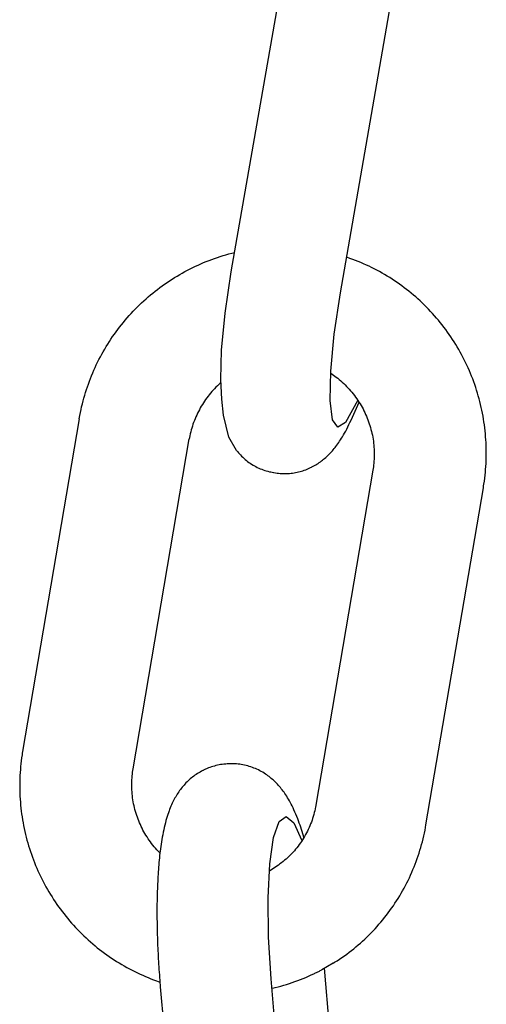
# Model space of a CAD drawing. Extents: x 990 to 4202, y -422 to 622.
# Tile 145 of 200: x 1595.432 to 1595.923, y -96.31 to -95.274. Entities that reach past the tile are written whole.
import ezdxf

# ---------------------------------------------------------------- set-up
doc = ezdxf.new("R2010")
doc.units = 0
doc.header["$MEASUREMENT"] = 0
doc.layers.add('SPILL-BUCKET', color=1, linetype='CONTINUOUS')

msp = doc.modelspace()

# ---------------------------------------------------------------- linework, layer by layer
at = {"layer": 'SPILL-BUCKET', "color": 1, "linetype": 'Continuous'}
for p, q in [((1595.6546, -95.53908), (1595.71576, -95.187)), ((1595.76946, -95.56119), (1595.83062, -95.20911)), ((1595.63709, -95.52495), (1595.64003, -95.52393)), ((1595.64003, -95.52393), (1595.64299, -95.52296)), ((1595.64299, -95.52296), (1595.64597, -95.52202)), ((1595.64597, -95.52202), (1595.64896, -95.52113)), ((1595.64896, -95.52113), (1595.65196, -95.52028)), ((1595.65196, -95.52028), (1595.65815, -95.51865)), ((1595.77941, -95.52497), (1595.77596, -95.52379)), ((1595.61128, -95.53599), (1595.61407, -95.5346)), ((1595.61407, -95.5346), (1595.61689, -95.53325)), ((1595.61689, -95.53325), (1595.61972, -95.53194)), ((1595.61972, -95.53194), (1595.62258, -95.53067)), ((1595.62258, -95.53067), (1595.62545, -95.52945)), ((1595.62545, -95.52945), (1595.62833, -95.52826)), ((1595.62833, -95.52826), (1595.63123, -95.52711)), ((1595.63123, -95.52711), (1595.63415, -95.52601)), ((1595.63415, -95.52601), (1595.63709, -95.52495)), ((1595.78231, -95.52603), (1595.77941, -95.52497)), ((1595.78521, -95.52713), (1595.78231, -95.52603)), ((1595.78808, -95.52828), (1595.78521, -95.52713)), ((1595.79094, -95.52946), (1595.78808, -95.52828)), ((1595.79378, -95.53069), (1595.79094, -95.52946)), ((1595.79661, -95.53196), (1595.79378, -95.53069)), ((1595.79941, -95.53328), (1595.79661, -95.53196)), ((1595.8022, -95.53462), (1595.79941, -95.53328)), ((1595.80497, -95.53602), (1595.8022, -95.53462)), ((1595.59494, -95.54517), (1595.59761, -95.54355)), ((1595.59761, -95.54355), (1595.6003, -95.54196)), ((1595.6003, -95.54196), (1595.60301, -95.54041)), ((1595.60301, -95.54041), (1595.60575, -95.5389)), ((1595.60575, -95.5389), (1595.6085, -95.53743)), ((1595.6085, -95.53743), (1595.61128, -95.53599)), ((1595.64805, -95.58275), (1595.6546, -95.53908)), ((1595.80772, -95.53745), (1595.80497, -95.53602)), ((1595.81044, -95.53893), (1595.80772, -95.53745)), ((1595.81315, -95.54044), (1595.81044, -95.53893)), ((1595.81584, -95.54199), (1595.81315, -95.54044)), ((1595.8185, -95.54358), (1595.81584, -95.54199)), ((1595.82114, -95.54521), (1595.8185, -95.54358)), ((1595.57944, -95.55572), (1595.58196, -95.55387)), ((1595.58196, -95.55387), (1595.58451, -95.55206)), ((1595.58451, -95.55206), (1595.58708, -95.55028)), ((1595.58708, -95.55028), (1595.58967, -95.54854)), ((1595.58967, -95.54854), (1595.5923, -95.54684)), ((1595.5923, -95.54684), (1595.59494, -95.54517)), ((1595.82376, -95.54688), (1595.82114, -95.54521)), ((1595.82635, -95.54859), (1595.82376, -95.54688)), ((1595.82892, -95.55033), (1595.82635, -95.54859)), ((1595.83146, -95.55211), (1595.82892, -95.55033)), ((1595.83398, -95.55393), (1595.83146, -95.55211)), ((1595.83647, -95.55579), (1595.83398, -95.55393)), ((1595.5649, -95.56756), (1595.56725, -95.5655)), ((1595.56725, -95.5655), (1595.56963, -95.56348)), ((1595.56963, -95.56348), (1595.57204, -95.56149)), ((1595.57204, -95.56149), (1595.57448, -95.55953)), ((1595.57448, -95.55953), (1595.57695, -95.55761)), ((1595.57695, -95.55761), (1595.57944, -95.55572)), ((1595.7629, -95.60485), (1595.76946, -95.56119)), ((1595.83894, -95.55768), (1595.83647, -95.55579)), ((1595.84138, -95.5596), (1595.83894, -95.55768)), ((1595.84379, -95.56157), (1595.84138, -95.5596)), ((1595.84617, -95.56356), (1595.84379, -95.56157)), ((1595.84853, -95.5656), (1595.84617, -95.56356)), ((1595.85085, -95.56766), (1595.84853, -95.5656)), ((1595.55359, -95.57836), (1595.55579, -95.57613)), ((1595.55579, -95.57613), (1595.55802, -95.57394)), ((1595.55802, -95.57394), (1595.56028, -95.57179)), ((1595.56028, -95.57179), (1595.56257, -95.56966)), ((1595.56257, -95.56966), (1595.5649, -95.56756)), ((1595.85315, -95.56976), (1595.85085, -95.56766)), ((1595.85541, -95.5719), (1595.85315, -95.56976)), ((1595.85765, -95.57406), (1595.85541, -95.5719)), ((1595.85985, -95.57626), (1595.85765, -95.57406)), ((1595.54511, -95.58755), (1595.54718, -95.58521)), ((1595.54718, -95.58521), (1595.54928, -95.58289)), ((1595.54928, -95.58289), (1595.55142, -95.58061)), ((1595.55142, -95.58061), (1595.55359, -95.57836)), ((1595.6443, -95.62162), (1595.64805, -95.58275)), ((1595.86202, -95.57849), (1595.85985, -95.57626)), ((1595.86417, -95.58075), (1595.86202, -95.57849)), ((1595.86627, -95.58305), (1595.86417, -95.58075)), ((1595.86835, -95.58537), (1595.86627, -95.58305)), ((1595.87039, -95.58773), (1595.86835, -95.58537)), ((1595.53718, -95.59722), (1595.53911, -95.59476)), ((1595.53911, -95.59476), (1595.54108, -95.59233)), ((1595.54108, -95.59233), (1595.54308, -95.58993)), ((1595.54308, -95.58993), (1595.54511, -95.58755)), ((1595.8724, -95.59011), (1595.87039, -95.58773)), ((1595.87437, -95.59252), (1595.8724, -95.59011)), ((1595.87632, -95.59496), (1595.87437, -95.59252)), ((1595.87822, -95.59743), (1595.87632, -95.59496)), ((1595.52981, -95.60731), (1595.5316, -95.60475)), ((1595.5316, -95.60475), (1595.53342, -95.60221)), ((1595.53342, -95.60221), (1595.53528, -95.5997)), ((1595.53528, -95.5997), (1595.53718, -95.59722)), ((1595.75915, -95.64373), (1595.7629, -95.60485)), ((1595.88009, -95.59993), (1595.87822, -95.59743)), ((1595.88192, -95.60245), (1595.88009, -95.59993)), ((1595.88372, -95.605), (1595.88192, -95.60245)), ((1595.88548, -95.60757), (1595.88372, -95.605)), ((1595.52303, -95.61781), (1595.52467, -95.61515)), ((1595.52467, -95.61515), (1595.52634, -95.61251)), ((1595.52634, -95.61251), (1595.52806, -95.6099)), ((1595.52806, -95.6099), (1595.52981, -95.60731)), ((1595.88721, -95.61017), (1595.88548, -95.60757)), ((1595.8889, -95.6128), (1595.88721, -95.61017)), ((1595.89055, -95.61545), (1595.8889, -95.6128)), ((1595.89216, -95.61813), (1595.89055, -95.61545)), ((1595.51687, -95.62868), (1595.51835, -95.62593)), ((1595.51835, -95.62593), (1595.51987, -95.6232)), ((1595.51987, -95.6232), (1595.52143, -95.6205)), ((1595.52143, -95.6205), (1595.52303, -95.61781)), ((1595.64366, -95.65245), (1595.6443, -95.62162)), ((1595.89373, -95.62082), (1595.89216, -95.61813)), ((1595.89527, -95.62354), (1595.89373, -95.62082)), ((1595.89676, -95.62628), (1595.89527, -95.62354)), ((1595.89822, -95.62905), (1595.89676, -95.62628)), ((1595.51134, -95.63987), (1595.51266, -95.63704)), ((1595.51266, -95.63704), (1595.51402, -95.63423)), ((1595.51402, -95.63423), (1595.51542, -95.63145)), ((1595.51542, -95.63145), (1595.51687, -95.62868)), ((1595.89964, -95.63183), (1595.89822, -95.62905)), ((1595.90101, -95.63463), (1595.89964, -95.63183)), ((1595.90235, -95.63746), (1595.90101, -95.63463)), ((1595.90365, -95.6403), (1595.90235, -95.63746)), ((1595.50646, -95.65136), (1595.50762, -95.64846)), ((1595.50762, -95.64846), (1595.50882, -95.64558)), ((1595.50882, -95.64558), (1595.51006, -95.64272)), ((1595.51006, -95.64272), (1595.51134, -95.63987)), ((1595.75852, -95.67456), (1595.75915, -95.64373)), ((1595.75912, -95.6456), (1595.76483, -95.64989)), ((1595.90491, -95.64316), (1595.90365, -95.6403)), ((1595.90612, -95.64604), (1595.90491, -95.64316)), ((1595.9073, -95.64894), (1595.90612, -95.64604)), ((1595.50324, -95.66014), (1595.50427, -95.6572)), ((1595.50427, -95.6572), (1595.50535, -95.65427)), ((1595.50535, -95.65427), (1595.50646, -95.65136)), ((1595.64149, -95.65763), (1595.63996, -95.65908)), ((1595.64304, -95.65622), (1595.64149, -95.65763)), ((1595.64381, -95.65555), (1595.64304, -95.65622)), ((1595.64463, -95.67305), (1595.64366, -95.65245)), ((1595.76483, -95.64989), (1595.76648, -95.65118)), ((1595.76648, -95.65118), (1595.76811, -95.65251)), ((1595.76811, -95.65251), (1595.76971, -95.65387)), ((1595.76971, -95.65387), (1595.77128, -95.65526)), ((1595.77128, -95.65526), (1595.77282, -95.65669)), ((1595.77282, -95.65669), (1595.77434, -95.65815)), ((1595.77434, -95.65815), (1595.77582, -95.65964)), ((1595.90843, -95.65185), (1595.9073, -95.64894)), ((1595.90952, -95.65478), (1595.90843, -95.65185)), ((1595.91057, -95.65773), (1595.90952, -95.65478)), ((1595.91158, -95.66069), (1595.91057, -95.65773)), ((1595.49955, -95.67204), (1595.50041, -95.66905)), ((1595.50041, -95.66905), (1595.50131, -95.66606)), ((1595.50131, -95.66606), (1595.50225, -95.66309)), ((1595.50225, -95.66309), (1595.50324, -95.66014)), ((1595.63144, -95.66842), (1595.63014, -95.67008)), ((1595.63278, -95.66679), (1595.63144, -95.66842)), ((1595.63415, -95.66519), (1595.63278, -95.66679)), ((1595.63556, -95.66362), (1595.63415, -95.66519)), ((1595.63699, -95.66208), (1595.63556, -95.66362)), ((1595.63846, -95.66057), (1595.63699, -95.66208)), ((1595.63996, -95.65908), (1595.63846, -95.66057)), ((1595.77582, -95.65964), (1595.77727, -95.66117)), ((1595.77727, -95.66117), (1595.77869, -95.66272)), ((1595.77869, -95.66272), (1595.78008, -95.6643)), ((1595.78008, -95.6643), (1595.78144, -95.66591)), ((1595.78144, -95.66591), (1595.78276, -95.66755)), ((1595.78276, -95.66755), (1595.78405, -95.66921)), ((1595.78405, -95.66921), (1595.7853, -95.6709)), ((1595.91254, -95.66366), (1595.91158, -95.66069)), ((1595.91346, -95.66665), (1595.91254, -95.66366)), ((1595.91434, -95.66965), (1595.91346, -95.66665)), ((1595.49723, -95.68109), (1595.49796, -95.67806)), ((1595.49796, -95.67806), (1595.49873, -95.67505)), ((1595.49873, -95.67505), (1595.49955, -95.67204)), ((1595.62415, -95.67872), (1595.62306, -95.68052)), ((1595.62527, -95.67694), (1595.62415, -95.67872)), ((1595.62644, -95.67519), (1595.62527, -95.67694)), ((1595.62763, -95.67346), (1595.62644, -95.67519)), ((1595.62887, -95.67175), (1595.62763, -95.67346)), ((1595.63014, -95.67008), (1595.62887, -95.67175)), ((1595.64643, -95.68993), (1595.64463, -95.67305)), ((1595.76106, -95.69476), (1595.75852, -95.67456)), ((1595.78757, -95.67416), (1595.77455, -95.69755)), ((1595.78048, -95.69526), (1595.7889, -95.67619)), ((1595.7853, -95.6709), (1595.78652, -95.67262)), ((1595.78652, -95.67262), (1595.78771, -95.67436)), ((1595.78771, -95.67436), (1595.78886, -95.67613)), ((1595.78886, -95.67613), (1595.78997, -95.67792)), ((1595.78997, -95.67792), (1595.79105, -95.67973)), ((1595.79105, -95.67973), (1595.79208, -95.68157)), ((1595.91518, -95.67266), (1595.91434, -95.66965)), ((1595.91597, -95.67569), (1595.91518, -95.67266)), ((1595.91672, -95.67872), (1595.91597, -95.67569)), ((1595.91743, -95.68177), (1595.91672, -95.67872)), ((1595.4953, -95.69022), (1595.4959, -95.68717)), ((1595.4959, -95.68717), (1595.49654, -95.68413)), ((1595.49654, -95.68413), (1595.49723, -95.68109)), ((1595.61818, -95.68982), (1595.61732, -95.69174)), ((1595.61908, -95.68792), (1595.61818, -95.68982)), ((1595.62001, -95.68604), (1595.61908, -95.68792)), ((1595.62099, -95.68418), (1595.62001, -95.68604)), ((1595.62201, -95.68234), (1595.62099, -95.68418)), ((1595.62306, -95.68052), (1595.62201, -95.68234)), ((1595.65189, -95.71314), (1595.64643, -95.68993)), ((1595.79208, -95.68157), (1595.79309, -95.68342)), ((1595.79309, -95.68342), (1595.79405, -95.68529)), ((1595.79405, -95.68529), (1595.79497, -95.68719)), ((1595.79497, -95.68719), (1595.79586, -95.6891)), ((1595.79586, -95.6891), (1595.7967, -95.69103)), ((1595.91809, -95.68482), (1595.91743, -95.68177)), ((1595.91871, -95.68789), (1595.91809, -95.68482)), ((1595.91929, -95.69096), (1595.91871, -95.68789)), ((1595.49463, -95.69398), (1595.43514, -96.04373)), ((1595.49463, -95.69398), (1595.49496, -95.6921)), ((1595.49496, -95.6921), (1595.4953, -95.69022)), ((1595.6143, -95.69956), (1595.61364, -95.70155)), ((1595.61499, -95.69758), (1595.6143, -95.69956)), ((1595.61573, -95.69562), (1595.61499, -95.69758)), ((1595.61651, -95.69367), (1595.61573, -95.69562)), ((1595.61732, -95.69174), (1595.61651, -95.69367)), ((1595.76655, -95.70265), (1595.76106, -95.69476)), ((1595.77455, -95.69755), (1595.76655, -95.70265)), ((1595.77718, -95.70223), (1595.77833, -95.69988)), ((1595.77833, -95.69988), (1595.77941, -95.69759)), ((1595.77941, -95.69759), (1595.78048, -95.69526)), ((1595.7967, -95.69103), (1595.79751, -95.69298)), ((1595.79751, -95.69298), (1595.79827, -95.69494)), ((1595.79827, -95.69494), (1595.799, -95.69692)), ((1595.799, -95.69692), (1595.79968, -95.69891)), ((1595.79968, -95.69891), (1595.80032, -95.70092)), ((1595.91982, -95.69404), (1595.91929, -95.69096)), ((1595.92031, -95.69713), (1595.91982, -95.69404)), ((1595.92075, -95.70023), (1595.92031, -95.69713)), ((1595.92115, -95.70333), (1595.92075, -95.70023)), ((1595.61145, -95.70962), (1595.611, -95.71167)), ((1595.61193, -95.70759), (1595.61145, -95.70962)), ((1595.61246, -95.70557), (1595.61193, -95.70759)), ((1595.61303, -95.70355), (1595.61246, -95.70557)), ((1595.61364, -95.70155), (1595.61303, -95.70355)), ((1595.77154, -95.71261), (1595.77264, -95.71072)), ((1595.77264, -95.71072), (1595.77371, -95.70883)), ((1595.77371, -95.70883), (1595.77488, -95.7067)), ((1595.77488, -95.7067), (1595.77601, -95.70454)), ((1595.77601, -95.70454), (1595.77718, -95.70223)), ((1595.80032, -95.70092), (1595.80093, -95.70294)), ((1595.80093, -95.70294), (1595.80149, -95.70497)), ((1595.80149, -95.70497), (1595.802, -95.707)), ((1595.802, -95.707), (1595.80248, -95.70905)), ((1595.80248, -95.70905), (1595.80291, -95.71111)), ((1595.9215, -95.70643), (1595.92115, -95.70333)), ((1595.92181, -95.70955), (1595.9215, -95.70643)), ((1595.92208, -95.71266), (1595.92181, -95.70955)), ((1595.55134, -96.06209), (1595.61038, -95.715)), ((1595.61067, -95.71336), (1595.61036, -95.71507)), ((1595.611, -95.71167), (1595.61067, -95.71336)), ((1595.66013, -95.72718), (1595.65189, -95.71314)), ((1595.76562, -95.72156), (1595.76659, -95.72022)), ((1595.76659, -95.72022), (1595.76753, -95.71888)), ((1595.76753, -95.71888), (1595.76852, -95.7174)), ((1595.76852, -95.7174), (1595.76949, -95.71592)), ((1595.76949, -95.71592), (1595.77053, -95.71427)), ((1595.77053, -95.71427), (1595.77154, -95.71261)), ((1595.80291, -95.71111), (1595.8033, -95.71318)), ((1595.8033, -95.71318), (1595.80365, -95.71525)), ((1595.80365, -95.71525), (1595.80396, -95.71733)), ((1595.80396, -95.71733), (1595.80422, -95.71942)), ((1595.80422, -95.71942), (1595.80444, -95.7215)), ((1595.9223, -95.71578), (1595.92208, -95.71266)), ((1595.92248, -95.7189), (1595.9223, -95.71578)), ((1595.92261, -95.72202), (1595.92248, -95.7189)), ((1595.66013, -95.72718), (1595.66108, -95.72835)), ((1595.66108, -95.72835), (1595.66205, -95.72949)), ((1595.66205, -95.72949), (1595.66304, -95.73061)), ((1595.66304, -95.73061), (1595.66419, -95.73183)), ((1595.75696, -95.73165), (1595.75795, -95.73065)), ((1595.75795, -95.73065), (1595.75895, -95.7296)), ((1595.75895, -95.7296), (1595.75992, -95.72856)), ((1595.75992, -95.72856), (1595.76089, -95.72746)), ((1595.76089, -95.72746), (1595.76183, -95.72636)), ((1595.76183, -95.72636), (1595.7628, -95.7252)), ((1595.7628, -95.7252), (1595.76373, -95.72404)), ((1595.76373, -95.72404), (1595.76469, -95.7228)), ((1595.76469, -95.7228), (1595.76562, -95.72156)), ((1595.80444, -95.7215), (1595.80461, -95.72359)), ((1595.80461, -95.72359), (1595.80475, -95.72569)), ((1595.80475, -95.72569), (1595.80484, -95.72779)), ((1595.80484, -95.72779), (1595.80488, -95.72988)), ((1595.80488, -95.72988), (1595.80489, -95.73198)), ((1595.9227, -95.72515), (1595.92261, -95.72202)), ((1595.92274, -95.72827), (1595.9227, -95.72515)), ((1595.9227, -95.73452), (1595.92274, -95.7314)), ((1595.92274, -95.7314), (1595.92274, -95.72827)), ((1595.66419, -95.73183), (1595.66537, -95.73304)), ((1595.66537, -95.73304), (1595.66658, -95.73421)), ((1595.66658, -95.73421), (1595.66784, -95.73536)), ((1595.66784, -95.73536), (1595.66912, -95.73647)), ((1595.66912, -95.73647), (1595.67044, -95.73756)), ((1595.67044, -95.73756), (1595.67178, -95.7386)), ((1595.67178, -95.7386), (1595.67316, -95.73962)), ((1595.67316, -95.73962), (1595.67456, -95.74059)), ((1595.67456, -95.74059), (1595.676, -95.74152)), ((1595.676, -95.74152), (1595.67745, -95.74242)), ((1595.74333, -95.74226), (1595.74459, -95.74149)), ((1595.74459, -95.74149), (1595.74583, -95.74069)), ((1595.74583, -95.74069), (1595.74705, -95.73988)), ((1595.74705, -95.73988), (1595.74824, -95.73904)), ((1595.74824, -95.73904), (1595.74941, -95.73819)), ((1595.74941, -95.73819), (1595.75055, -95.73731)), ((1595.75055, -95.73731), (1595.75167, -95.73642)), ((1595.75167, -95.73642), (1595.75277, -95.7355)), ((1595.75277, -95.7355), (1595.75384, -95.73457)), ((1595.75384, -95.73457), (1595.7549, -95.73361)), ((1595.7549, -95.73361), (1595.75593, -95.73265)), ((1595.75593, -95.73265), (1595.75696, -95.73165)), ((1595.80446, -95.74034), (1595.80425, -95.74242)), ((1595.80463, -95.73825), (1595.80446, -95.74034)), ((1595.80476, -95.73616), (1595.80463, -95.73825)), ((1595.80484, -95.73407), (1595.80476, -95.73616)), ((1595.80489, -95.73198), (1595.80484, -95.73407)), ((1595.92229, -95.74388), (1595.92247, -95.74077)), ((1595.92247, -95.74077), (1595.9226, -95.73765)), ((1595.9226, -95.73765), (1595.9227, -95.73452)), ((1595.67745, -95.74242), (1595.67893, -95.74327)), ((1595.67893, -95.74327), (1595.68043, -95.74409)), ((1595.68043, -95.74409), (1595.68195, -95.74486)), ((1595.68195, -95.74486), (1595.68349, -95.74559)), ((1595.68349, -95.74559), (1595.68505, -95.74627)), ((1595.68505, -95.74627), (1595.68661, -95.74691)), ((1595.68661, -95.74691), (1595.6882, -95.74751)), ((1595.6882, -95.74751), (1595.6898, -95.74806)), ((1595.6898, -95.74806), (1595.69141, -95.74857)), ((1595.69141, -95.74857), (1595.69303, -95.74903)), ((1595.69303, -95.74903), (1595.69466, -95.74945)), ((1595.69466, -95.74945), (1595.69607, -95.74976)), ((1595.69607, -95.74976), (1595.69749, -95.75005)), ((1595.69748, -95.75006), (1595.69894, -95.75034)), ((1595.69894, -95.75033), (1595.69916, -95.75038)), ((1595.69916, -95.75038), (1595.69939, -95.75042)), ((1595.69939, -95.75042), (1595.70103, -95.75071)), ((1595.70103, -95.75071), (1595.70268, -95.75094)), ((1595.70268, -95.75094), (1595.70433, -95.75113)), ((1595.70433, -95.75113), (1595.70598, -95.75128)), ((1595.70598, -95.75128), (1595.70762, -95.75138)), ((1595.70762, -95.75138), (1595.70927, -95.75143)), ((1595.70927, -95.75143), (1595.71091, -95.75145)), ((1595.71091, -95.75145), (1595.71255, -95.75142)), ((1595.71255, -95.75142), (1595.71417, -95.75134)), ((1595.71417, -95.75134), (1595.7158, -95.75123)), ((1595.7158, -95.75123), (1595.71741, -95.75107)), ((1595.71741, -95.75107), (1595.71901, -95.75087)), ((1595.71901, -95.75087), (1595.7206, -95.75063)), ((1595.7206, -95.75063), (1595.72218, -95.75035)), ((1595.72218, -95.75035), (1595.72375, -95.75003)), ((1595.72375, -95.75003), (1595.7253, -95.74968)), ((1595.7253, -95.74968), (1595.72684, -95.74928)), ((1595.72684, -95.74928), (1595.72835, -95.74885)), ((1595.72835, -95.74885), (1595.72985, -95.74839)), ((1595.72985, -95.74839), (1595.73134, -95.74789)), ((1595.73134, -95.74789), (1595.7328, -95.74735)), ((1595.7328, -95.74735), (1595.73424, -95.74678)), ((1595.73424, -95.74678), (1595.73566, -95.74619)), ((1595.73566, -95.74619), (1595.73705, -95.74556)), ((1595.73705, -95.74556), (1595.738, -95.74511)), ((1595.738, -95.74511), (1595.73893, -95.74465)), ((1595.73893, -95.74465), (1595.73936, -95.74443)), ((1595.73936, -95.74443), (1595.74071, -95.74373)), ((1595.74071, -95.74373), (1595.74203, -95.74301)), ((1595.74203, -95.74301), (1595.74333, -95.74226)), ((1595.80347, -95.74791), (1595.74351, -96.1004)), ((1595.80374, -95.74621), (1595.80347, -95.74791)), ((1595.80399, -95.74449), (1595.80374, -95.74621)), ((1595.80425, -95.74242), (1595.80399, -95.74449)), ((1595.92148, -95.75322), (1595.92179, -95.75011)), ((1595.92179, -95.75011), (1595.92206, -95.747)), ((1595.92206, -95.747), (1595.92229, -95.74388)), ((1595.91998, -95.76439), (1595.92027, -95.76251)), ((1595.92027, -95.76251), (1595.92072, -95.75942)), ((1595.92072, -95.75942), (1595.92112, -95.75632)), ((1595.92112, -95.75632), (1595.92148, -95.75322)), ((1595.85929, -96.12121), (1595.91967, -95.76628)), ((1595.91967, -95.76628), (1595.91998, -95.76439)), ((1595.43409, -96.05058), (1595.43369, -96.05366)), ((1595.43453, -96.0475), (1595.43409, -96.05058)), ((1595.43483, -96.04561), (1595.43453, -96.0475)), ((1595.43514, -96.04373), (1595.43483, -96.04561)), ((1595.43275, -96.06296), (1595.43253, -96.06606)), ((1595.43302, -96.05985), (1595.43275, -96.06296)), ((1595.43333, -96.05675), (1595.43302, -96.05985)), ((1595.43369, -96.05366), (1595.43333, -96.05675)), ((1595.55106, -96.0638), (1595.55134, -96.06209)), ((1595.62666, -96.06293), (1595.62612, -96.06319)), ((1595.62909, -96.06185), (1595.62666, -96.06293)), ((1595.6306, -96.06124), (1595.62909, -96.06185)), ((1595.63213, -96.06066), (1595.6306, -96.06124)), ((1595.63369, -96.06012), (1595.63213, -96.06066)), ((1595.63526, -96.05963), (1595.63369, -96.06012)), ((1595.63685, -96.05917), (1595.63526, -96.05963)), ((1595.63845, -96.05875), (1595.63685, -96.05917)), ((1595.64007, -96.05837), (1595.63845, -96.05875)), ((1595.64171, -96.05803), (1595.64007, -96.05837)), ((1595.64335, -96.05774), (1595.64171, -96.05803)), ((1595.64501, -96.05749), (1595.64335, -96.05774)), ((1595.64668, -96.05728), (1595.64501, -96.05749)), ((1595.64835, -96.05712), (1595.64668, -96.05728)), ((1595.64861, -96.05711), (1595.64835, -96.05712)), ((1595.64886, -96.0571), (1595.64861, -96.05711)), ((1595.65033, -96.05698), (1595.64886, -96.05709)), ((1595.65177, -96.05689), (1595.65033, -96.05699)), ((1595.6532, -96.05683), (1595.65177, -96.05689)), ((1595.6549, -96.0568), (1595.6532, -96.05683)), ((1595.6566, -96.05682), (1595.6549, -96.0568)), ((1595.6583, -96.05689), (1595.6566, -96.05682)), ((1595.66, -96.057), (1595.6583, -96.05689)), ((1595.6617, -96.05716), (1595.66, -96.057)), ((1595.6634, -96.05737), (1595.6617, -96.05716)), ((1595.6651, -96.05762), (1595.6634, -96.05737)), ((1595.66679, -96.05792), (1595.6651, -96.05762)), ((1595.66847, -96.05826), (1595.66679, -96.05792)), ((1595.67015, -96.05865), (1595.66847, -96.05826)), ((1595.67182, -96.05908), (1595.67015, -96.05865)), ((1595.67347, -96.05956), (1595.67182, -96.05908)), ((1595.67511, -96.06009), (1595.67347, -96.05956)), ((1595.67673, -96.06066), (1595.67511, -96.06009)), ((1595.67835, -96.06127), (1595.67673, -96.06066)), ((1595.67994, -96.06192), (1595.67835, -96.06127)), ((1595.68152, -96.06262), (1595.67994, -96.06192)), ((1595.68307, -96.06335), (1595.68152, -96.06262)), ((1595.43221, -96.07228), (1595.43212, -96.0754)), ((1595.43235, -96.06917), (1595.43221, -96.07228)), ((1595.43253, -96.06606), (1595.43235, -96.06917)), ((1595.55005, -96.07384), (1595.55017, -96.07175)), ((1595.55017, -96.07175), (1595.55035, -96.06967)), ((1595.55035, -96.06967), (1595.55056, -96.06759)), ((1595.55056, -96.06759), (1595.55082, -96.06551)), ((1595.55082, -96.06551), (1595.55106, -96.0638)), ((1595.61142, -96.07279), (1595.61025, -96.07381)), ((1595.6126, -96.07179), (1595.61142, -96.07279)), ((1595.61382, -96.07081), (1595.6126, -96.07179)), ((1595.61507, -96.06986), (1595.61382, -96.07081)), ((1595.61634, -96.06893), (1595.61507, -96.06986)), ((1595.61764, -96.06803), (1595.61634, -96.06893)), ((1595.61897, -96.06716), (1595.61764, -96.06803)), ((1595.62032, -96.06632), (1595.61897, -96.06716)), ((1595.62171, -96.0655), (1595.62032, -96.06632)), ((1595.62309, -96.06473), (1595.62171, -96.0655)), ((1595.62451, -96.06399), (1595.62309, -96.06473)), ((1595.62493, -96.06378), (1595.62451, -96.06399)), ((1595.62552, -96.06348), (1595.62493, -96.06378)), ((1595.62612, -96.06319), (1595.62552, -96.06348)), ((1595.6846, -96.06413), (1595.68307, -96.06335)), ((1595.6861, -96.06495), (1595.6846, -96.06413)), ((1595.68759, -96.0658), (1595.6861, -96.06495)), ((1595.68905, -96.06668), (1595.68759, -96.0658)), ((1595.69048, -96.06761), (1595.68905, -96.06668)), ((1595.69188, -96.06856), (1595.69048, -96.06761)), ((1595.69312, -96.06944), (1595.69188, -96.06856)), ((1595.69433, -96.07035), (1595.69312, -96.06944)), ((1595.69552, -96.07128), (1595.69433, -96.07035)), ((1595.69668, -96.07223), (1595.69552, -96.07128)), ((1595.69783, -96.07321), (1595.69668, -96.07223)), ((1595.69894, -96.07421), (1595.69783, -96.07321)), ((1595.43212, -96.0754), (1595.43208, -96.07851)), ((1595.43208, -96.07851), (1595.43208, -96.08163)), ((1595.43208, -96.08163), (1595.43213, -96.08475)), ((1595.54992, -96.07803), (1595.54996, -96.07593)), ((1595.54993, -96.08012), (1595.54992, -96.07803)), ((1595.54997, -96.08222), (1595.54993, -96.08012)), ((1595.54996, -96.07593), (1595.55005, -96.07384)), ((1595.55006, -96.08432), (1595.54997, -96.08222)), ((1595.60108, -96.0839), (1595.60019, -96.08511)), ((1595.60199, -96.08271), (1595.60108, -96.0839)), ((1595.60293, -96.08153), (1595.60199, -96.08271)), ((1595.60389, -96.08038), (1595.60293, -96.08153)), ((1595.60488, -96.07923), (1595.60389, -96.08038)), ((1595.6059, -96.07811), (1595.60488, -96.07923)), ((1595.60695, -96.07701), (1595.6059, -96.07811)), ((1595.60802, -96.07592), (1595.60695, -96.07701)), ((1595.60913, -96.07485), (1595.60802, -96.07592)), ((1595.61025, -96.07381), (1595.60913, -96.07485)), ((1595.70005, -96.07524), (1595.69894, -96.07421)), ((1595.70112, -96.07627), (1595.70005, -96.07524)), ((1595.70218, -96.07735), (1595.70112, -96.07627)), ((1595.70321, -96.07843), (1595.70218, -96.07735)), ((1595.70424, -96.07955), (1595.70321, -96.07843)), ((1595.70523, -96.08068), (1595.70424, -96.07955)), ((1595.70623, -96.08186), (1595.70523, -96.08068)), ((1595.70719, -96.08304), (1595.70623, -96.08186)), ((1595.70817, -96.08428), (1595.70719, -96.08304)), ((1595.43213, -96.08475), (1595.43221, -96.08787)), ((1595.43221, -96.08787), (1595.43235, -96.09098)), ((1595.43235, -96.09098), (1595.43253, -96.0941)), ((1595.43253, -96.0941), (1595.43275, -96.09721)), ((1595.55019, -96.08641), (1595.55006, -96.08432)), ((1595.55037, -96.0885), (1595.55019, -96.08641)), ((1595.55059, -96.09059), (1595.55037, -96.0885)), ((1595.55085, -96.09268), (1595.55059, -96.09059)), ((1595.55116, -96.09476), (1595.55085, -96.09268)), ((1595.5946, -96.09414), (1595.59386, -96.09555)), ((1595.59533, -96.09279), (1595.5946, -96.09414)), ((1595.5961, -96.09144), (1595.59533, -96.09279)), ((1595.59687, -96.09014), (1595.5961, -96.09144)), ((1595.59767, -96.08885), (1595.59687, -96.09014)), ((1595.59849, -96.08759), (1595.59767, -96.08885)), ((1595.59933, -96.08634), (1595.59849, -96.08759)), ((1595.60019, -96.08511), (1595.59933, -96.08634)), ((1595.7091, -96.08552), (1595.70817, -96.08428)), ((1595.71006, -96.08684), (1595.7091, -96.08552)), ((1595.71098, -96.08816), (1595.71006, -96.08684)), ((1595.71193, -96.08957), (1595.71098, -96.08816)), ((1595.71284, -96.09097), (1595.71193, -96.08957)), ((1595.71379, -96.0925), (1595.71284, -96.09097)), ((1595.7147, -96.09403), (1595.71379, -96.0925)), ((1595.71566, -96.0957), (1595.7147, -96.09403)), ((1595.43275, -96.09721), (1595.43302, -96.10032)), ((1595.43302, -96.10032), (1595.43333, -96.10342)), ((1595.43333, -96.10342), (1595.43369, -96.10652)), ((1595.5515, -96.09683), (1595.55116, -96.09476)), ((1595.5519, -96.09889), (1595.5515, -96.09683)), ((1595.55233, -96.10095), (1595.5519, -96.09889)), ((1595.5528, -96.103), (1595.55233, -96.10095)), ((1595.55332, -96.10504), (1595.5528, -96.103)), ((1595.59043, -96.10309), (1595.58975, -96.1048)), ((1595.59108, -96.10151), (1595.59043, -96.10309)), ((1595.59177, -96.09993), (1595.59108, -96.10151)), ((1595.59245, -96.09844), (1595.59177, -96.09993)), ((1595.59316, -96.09696), (1595.59245, -96.09844)), ((1595.59386, -96.09555), (1595.59316, -96.09696)), ((1595.71659, -96.09738), (1595.71566, -96.0957)), ((1595.71757, -96.09923), (1595.71659, -96.09738)), ((1595.71852, -96.1011), (1595.71757, -96.09923)), ((1595.71952, -96.10317), (1595.71852, -96.1011)), ((1595.72049, -96.10525), (1595.71952, -96.10317)), ((1595.74279, -96.10418), (1595.74234, -96.10622)), ((1595.7432, -96.10214), (1595.74279, -96.10418)), ((1595.74336, -96.10127), (1595.7432, -96.10214)), ((1595.74351, -96.1004), (1595.74336, -96.10127)), ((1595.43369, -96.10652), (1595.43409, -96.10962)), ((1595.43409, -96.10962), (1595.43454, -96.11271)), ((1595.43454, -96.11271), (1595.43503, -96.1158)), ((1595.55388, -96.10707), (1595.55332, -96.10504)), ((1595.55448, -96.10909), (1595.55388, -96.10707)), ((1595.55513, -96.11109), (1595.55448, -96.10909)), ((1595.55581, -96.11308), (1595.55513, -96.11109)), ((1595.55653, -96.11506), (1595.55581, -96.11308)), ((1595.58652, -96.11436), (1595.58587, -96.11664)), ((1595.58715, -96.1123), (1595.58652, -96.11436)), ((1595.58781, -96.11024), (1595.58715, -96.1123)), ((1595.58844, -96.10837), (1595.58781, -96.11024)), ((1595.58911, -96.1065), (1595.58844, -96.10837)), ((1595.58975, -96.1048), (1595.58911, -96.1065)), ((1595.70502, -96.11743), (1595.71234, -96.11215)), ((1595.71234, -96.11215), (1595.72051, -96.11907)), ((1595.72154, -96.10761), (1595.72049, -96.10525)), ((1595.72255, -96.10999), (1595.72154, -96.10761)), ((1595.72349, -96.11229), (1595.72255, -96.10999)), ((1595.72441, -96.11463), (1595.72349, -96.11229)), ((1595.72526, -96.11689), (1595.72441, -96.11463)), ((1595.74012, -96.11425), (1595.73946, -96.11622)), ((1595.74074, -96.11226), (1595.74012, -96.11425)), ((1595.74131, -96.11026), (1595.74074, -96.11226)), ((1595.74185, -96.10825), (1595.74131, -96.11026)), ((1595.74234, -96.10622), (1595.74185, -96.10825)), ((1595.43503, -96.1158), (1595.43556, -96.11887)), ((1595.43556, -96.11887), (1595.43614, -96.12194)), ((1595.43614, -96.12194), (1595.43676, -96.125)), ((1595.43676, -96.125), (1595.43743, -96.12805)), ((1595.5573, -96.11703), (1595.55653, -96.11506)), ((1595.55811, -96.11897), (1595.5573, -96.11703)), ((1595.55895, -96.1209), (1595.55811, -96.11897)), ((1595.55984, -96.12281), (1595.55895, -96.1209)), ((1595.56076, -96.12471), (1595.55984, -96.12281)), ((1595.56172, -96.12659), (1595.56076, -96.12471)), ((1595.58404, -96.12388), (1595.58348, -96.1264)), ((1595.58463, -96.1214), (1595.58404, -96.12388)), ((1595.58525, -96.11893), (1595.58463, -96.1214)), ((1595.58587, -96.11664), (1595.58525, -96.11893)), ((1595.69911, -96.13451), (1595.70502, -96.11743)), ((1595.72051, -96.11907), (1595.72888, -96.13767)), ((1595.72609, -96.11919), (1595.72526, -96.11689)), ((1595.72687, -96.12143), (1595.72609, -96.11919)), ((1595.72764, -96.1237), (1595.72687, -96.12143)), ((1595.72837, -96.12593), (1595.72764, -96.1237)), ((1595.73641, -96.12395), (1595.73555, -96.12584)), ((1595.73723, -96.12205), (1595.73641, -96.12395)), ((1595.73802, -96.12012), (1595.73723, -96.12205)), ((1595.73876, -96.11818), (1595.73802, -96.12012)), ((1595.73946, -96.11622), (1595.73876, -96.11818)), ((1595.85829, -96.1267), (1595.85881, -96.12396)), ((1595.85881, -96.12396), (1595.85929, -96.12121)), ((1595.43743, -96.12805), (1595.43814, -96.1311)), ((1595.43814, -96.1311), (1595.43889, -96.13413)), ((1595.43889, -96.13413), (1595.43969, -96.13715)), ((1595.56272, -96.12844), (1595.56172, -96.12659)), ((1595.56376, -96.13027), (1595.56272, -96.12844)), ((1595.56484, -96.13209), (1595.56376, -96.13027)), ((1595.56595, -96.13387), (1595.56484, -96.13209)), ((1595.5671, -96.13564), (1595.56595, -96.13387)), ((1595.56828, -96.13738), (1595.5671, -96.13564)), ((1595.58201, -96.13397), (1595.58158, -96.13642)), ((1595.58247, -96.13145), (1595.58201, -96.13397)), ((1595.58295, -96.12896), (1595.58247, -96.13145)), ((1595.58348, -96.1264), (1595.58295, -96.12896)), ((1595.69507, -96.16206), (1595.69911, -96.13451)), ((1595.72909, -96.12819), (1595.72837, -96.12593)), ((1595.72978, -96.13043), (1595.72909, -96.12819)), ((1595.73064, -96.13497), (1595.72955, -96.13673)), ((1595.73046, -96.13269), (1595.72978, -96.13043)), ((1595.73096, -96.13441), (1595.73046, -96.13269)), ((1595.7317, -96.13319), (1595.73064, -96.13497)), ((1595.73272, -96.13138), (1595.7317, -96.13319)), ((1595.7337, -96.12956), (1595.73272, -96.13138)), ((1595.73464, -96.12771), (1595.7337, -96.12956)), ((1595.73555, -96.12584), (1595.73464, -96.12771)), ((1595.85629, -96.1358), (1595.857, -96.13278)), ((1595.857, -96.13278), (1595.85767, -96.12974)), ((1595.85767, -96.12974), (1595.85829, -96.1267)), ((1595.43969, -96.13715), (1595.44053, -96.14016)), ((1595.44053, -96.14016), (1595.44141, -96.14316)), ((1595.44141, -96.14316), (1595.44233, -96.14615)), ((1595.5695, -96.1391), (1595.56828, -96.13738)), ((1595.57076, -96.14079), (1595.5695, -96.1391)), ((1595.57205, -96.14246), (1595.57076, -96.14079)), ((1595.57337, -96.1441), (1595.57205, -96.14246)), ((1595.57473, -96.1457), (1595.57337, -96.1441)), ((1595.57612, -96.14729), (1595.57473, -96.1457)), ((1595.58046, -96.14378), (1595.58013, -96.14619)), ((1595.58081, -96.14133), (1595.58046, -96.14378)), ((1595.58118, -96.13891), (1595.58081, -96.14133)), ((1595.58158, -96.13642), (1595.58118, -96.13891)), ((1595.72353, -96.14514), (1595.72223, -96.14674)), ((1595.72481, -96.14351), (1595.72353, -96.14514)), ((1595.72605, -96.14186), (1595.72481, -96.14351)), ((1595.72725, -96.14017), (1595.72605, -96.14186)), ((1595.72842, -96.13847), (1595.72725, -96.14017)), ((1595.72955, -96.13673), (1595.72842, -96.13847)), ((1595.85302, -96.14779), (1595.8539, -96.14481)), ((1595.8539, -96.14481), (1595.85474, -96.14182)), ((1595.85474, -96.14182), (1595.85554, -96.13882)), ((1595.85554, -96.13882), (1595.85629, -96.1358)), ((1595.44233, -96.14615), (1595.4433, -96.14912)), ((1595.4433, -96.14912), (1595.44431, -96.15208)), ((1595.44431, -96.15208), (1595.44537, -96.15502)), ((1595.44537, -96.15502), (1595.44646, -96.15795)), ((1595.57754, -96.14884), (1595.57612, -96.14729)), ((1595.57899, -96.15036), (1595.57754, -96.14884)), ((1595.579, -96.15589), (1595.57876, -96.15834)), ((1595.57955, -96.15093), (1595.57899, -96.15036)), ((1595.57926, -96.15348), (1595.579, -96.15589)), ((1595.57953, -96.15104), (1595.57926, -96.15348)), ((1595.57982, -96.14863), (1595.57953, -96.15104)), ((1595.58013, -96.14619), (1595.57982, -96.14863)), ((1595.71368, -96.1557), (1595.71215, -96.15708)), ((1595.71518, -96.15428), (1595.71368, -96.1557)), ((1595.71666, -96.15284), (1595.71518, -96.15428)), ((1595.7181, -96.15136), (1595.71666, -96.15284)), ((1595.71951, -96.14985), (1595.7181, -96.15136)), ((1595.72088, -96.14831), (1595.71951, -96.14985)), ((1595.72223, -96.14674), (1595.72088, -96.14831)), ((1595.85012, -96.15664), (1595.85113, -96.1537)), ((1595.85113, -96.1537), (1595.85209, -96.15075)), ((1595.85209, -96.15075), (1595.85302, -96.14779)), ((1595.44646, -96.15795), (1595.4476, -96.16086)), ((1595.4476, -96.16086), (1595.44877, -96.16376)), ((1595.44877, -96.16376), (1595.44999, -96.16664)), ((1595.44999, -96.16664), (1595.45125, -96.1695)), ((1595.57811, -96.16568), (1595.57792, -96.16816)), ((1595.57831, -96.16323), (1595.57811, -96.16568)), ((1595.57853, -96.16077), (1595.57831, -96.16323)), ((1595.57876, -96.15834), (1595.57853, -96.16077)), ((1595.6932, -96.19795), (1595.69507, -96.16206)), ((1595.70236, -96.16464), (1595.69467, -96.16968)), ((1595.70406, -96.16347), (1595.70236, -96.16464)), ((1595.70573, -96.16226), (1595.70406, -96.16347)), ((1595.70738, -96.16102), (1595.70573, -96.16226)), ((1595.709, -96.15974), (1595.70738, -96.16102)), ((1595.71059, -96.15843), (1595.709, -96.15974)), ((1595.71215, -96.15708), (1595.71059, -96.15843)), ((1595.84566, -96.16821), (1595.84684, -96.16534)), ((1595.84684, -96.16534), (1595.84797, -96.16246)), ((1595.84797, -96.16246), (1595.84907, -96.15955)), ((1595.84907, -96.15955), (1595.85012, -96.15664)), ((1595.45125, -96.1695), (1595.45255, -96.17234)), ((1595.45255, -96.17234), (1595.4539, -96.17517)), ((1595.4539, -96.17517), (1595.45528, -96.17797)), ((1595.57743, -96.17564), (1595.57729, -96.17816)), ((1595.57758, -96.17314), (1595.57743, -96.17564)), ((1595.57775, -96.17064), (1595.57758, -96.17314)), ((1595.57792, -96.16816), (1595.57775, -96.17064)), ((1595.84055, -96.1795), (1595.84188, -96.17671)), ((1595.84188, -96.17671), (1595.84318, -96.17389)), ((1595.84318, -96.17389), (1595.84444, -96.17106)), ((1595.84444, -96.17106), (1595.84566, -96.16821)), ((1595.45528, -96.17797), (1595.4567, -96.18076)), ((1595.4567, -96.18076), (1595.45816, -96.18352)), ((1595.45816, -96.18352), (1595.45966, -96.18627)), ((1595.45966, -96.18627), (1595.4612, -96.18899)), ((1595.57693, -96.1858), (1595.57683, -96.18837)), ((1595.57704, -96.18324), (1595.57693, -96.1858)), ((1595.57716, -96.18069), (1595.57704, -96.18324)), ((1595.57729, -96.17816), (1595.57716, -96.18069)), ((1595.83629, -96.18775), (1595.83775, -96.18502)), ((1595.83775, -96.18502), (1595.83916, -96.18227)), ((1595.83916, -96.18227), (1595.84055, -96.1795)), ((1595.4612, -96.18899), (1595.46278, -96.19169)), ((1595.46278, -96.19169), (1595.4644, -96.19437)), ((1595.4644, -96.19437), (1595.46605, -96.19702)), ((1595.46605, -96.19702), (1595.46774, -96.19965)), ((1595.5766, -96.19617), (1595.57654, -96.1988)), ((1595.57666, -96.19356), (1595.5766, -96.19617)), ((1595.57674, -96.19096), (1595.57666, -96.19356)), ((1595.57683, -96.18837), (1595.57674, -96.19096)), ((1595.83006, -96.19845), (1595.83168, -96.19581)), ((1595.83168, -96.19581), (1595.83325, -96.19315)), ((1595.83325, -96.19315), (1595.83479, -96.19046)), ((1595.83479, -96.19046), (1595.83629, -96.18775)), ((1595.46774, -96.19965), (1595.46947, -96.20225)), ((1595.46947, -96.20225), (1595.47124, -96.20483)), ((1595.47124, -96.20483), (1595.47304, -96.20739)), ((1595.47304, -96.20739), (1595.47488, -96.20991)), ((1595.57643, -96.20675), (1595.57641, -96.20943)), ((1595.57645, -96.20409), (1595.57643, -96.20675)), ((1595.57649, -96.20144), (1595.57645, -96.20409)), ((1595.57654, -96.1988), (1595.57649, -96.20144)), ((1595.69366, -96.23939), (1595.6932, -96.19795)), ((1595.82323, -96.20876), (1595.825, -96.20622)), ((1595.825, -96.20622), (1595.82672, -96.20365)), ((1595.82672, -96.20365), (1595.82841, -96.20106)), ((1595.82841, -96.20106), (1595.83006, -96.19845)), ((1595.47488, -96.20991), (1595.47676, -96.21241)), ((1595.47676, -96.21241), (1595.47867, -96.21489)), ((1595.47867, -96.21489), (1595.48061, -96.21733)), ((1595.48061, -96.21733), (1595.48259, -96.21975)), ((1595.57641, -96.20943), (1595.5764, -96.21211)), ((1595.5764, -96.21211), (1595.5764, -96.21482)), ((1595.5764, -96.21482), (1595.57641, -96.21753)), ((1595.57641, -96.21753), (1595.57643, -96.22025)), ((1595.81582, -96.21864), (1595.81773, -96.21622)), ((1595.81773, -96.21622), (1595.8196, -96.21376)), ((1595.8196, -96.21376), (1595.82143, -96.21127)), ((1595.82143, -96.21127), (1595.82323, -96.20876)), ((1595.48259, -96.21975), (1595.48461, -96.22214)), ((1595.48461, -96.22214), (1595.48665, -96.2245)), ((1595.48665, -96.2245), (1595.48874, -96.22683)), ((1595.48874, -96.22683), (1595.49085, -96.22913)), ((1595.57643, -96.22025), (1595.57646, -96.22298)), ((1595.57646, -96.22298), (1595.5765, -96.22572)), ((1595.5765, -96.22572), (1595.57655, -96.22847)), ((1595.57655, -96.22847), (1595.5766, -96.23123)), ((1595.80577, -96.23036), (1595.80785, -96.22808)), ((1595.80785, -96.22808), (1595.80989, -96.22576)), ((1595.80989, -96.22576), (1595.8119, -96.22342)), ((1595.8119, -96.22342), (1595.81388, -96.22105)), ((1595.81388, -96.22105), (1595.81582, -96.21864)), ((1595.49085, -96.22913), (1595.493, -96.23139)), ((1595.493, -96.23139), (1595.49518, -96.23363)), ((1595.49518, -96.23363), (1595.49739, -96.23584)), ((1595.49739, -96.23584), (1595.49963, -96.23801)), ((1595.49963, -96.23801), (1595.5019, -96.24015)), ((1595.5766, -96.23123), (1595.57667, -96.234)), ((1595.57667, -96.234), (1595.57674, -96.23678)), ((1595.57674, -96.23678), (1595.57683, -96.23956)), ((1595.79491, -96.24131), (1595.79714, -96.23918)), ((1595.79714, -96.23918), (1595.79935, -96.23702)), ((1595.79935, -96.23702), (1595.80152, -96.23483)), ((1595.80152, -96.23483), (1595.80366, -96.23261)), ((1595.80366, -96.23261), (1595.80577, -96.23036)), ((1595.5019, -96.24015), (1595.5042, -96.24226)), ((1595.5042, -96.24226), (1595.50653, -96.24434)), ((1595.50653, -96.24434), (1595.50889, -96.24638)), ((1595.50889, -96.24638), (1595.51128, -96.24838)), ((1595.51128, -96.24838), (1595.5137, -96.25035)), ((1595.57683, -96.23956), (1595.57692, -96.24235)), ((1595.57692, -96.24235), (1595.57702, -96.24515)), ((1595.57702, -96.24515), (1595.57714, -96.24795)), ((1595.57714, -96.24795), (1595.57726, -96.25076)), ((1595.69642, -96.28318), (1595.69366, -96.23939)), ((1595.78328, -96.25142), (1595.78566, -96.24947)), ((1595.78566, -96.24947), (1595.78802, -96.24748)), ((1595.78802, -96.24748), (1595.79034, -96.24545)), ((1595.79034, -96.24545), (1595.79264, -96.2434)), ((1595.79264, -96.2434), (1595.79491, -96.24131)), ((1595.5137, -96.25035), (1595.51615, -96.25229)), ((1595.51615, -96.25229), (1595.51862, -96.25419)), ((1595.51862, -96.25419), (1595.52112, -96.25605)), ((1595.52112, -96.25605), (1595.52364, -96.25788)), ((1595.52364, -96.25788), (1595.52619, -96.25967)), ((1595.52619, -96.25967), (1595.52877, -96.26143)), ((1595.57726, -96.25076), (1595.57738, -96.25357)), ((1595.57738, -96.25357), (1595.57752, -96.25639)), ((1595.57752, -96.25639), (1595.57767, -96.25921)), ((1595.57767, -96.25921), (1595.57782, -96.26204)), ((1595.77094, -96.26066), (1595.77347, -96.25888)), ((1595.77347, -96.25888), (1595.77596, -96.25707)), ((1595.77596, -96.25707), (1595.77842, -96.25523)), ((1595.77842, -96.25523), (1595.78086, -96.25334)), ((1595.78086, -96.25334), (1595.78328, -96.25142)), ((1595.52877, -96.26143), (1595.53137, -96.26314)), ((1595.53137, -96.26314), (1595.53399, -96.26482)), ((1595.53399, -96.26482), (1595.53664, -96.26646)), ((1595.53664, -96.26646), (1595.53931, -96.26807)), ((1595.53931, -96.26807), (1595.542, -96.26963)), ((1595.542, -96.26963), (1595.54472, -96.27115)), ((1595.57782, -96.26204), (1595.57799, -96.26486)), ((1595.57799, -96.26486), (1595.57816, -96.26769)), ((1595.57816, -96.26769), (1595.57834, -96.27052)), ((1595.76185, -96.26662), (1595.74987, -96.27351)), ((1595.76185, -96.26662), (1595.76324, -96.26576)), ((1595.76324, -96.26576), (1595.76583, -96.2641)), ((1595.76583, -96.2641), (1595.7684, -96.2624)), ((1595.7684, -96.2624), (1595.77094, -96.26066)), ((1595.54472, -96.27115), (1595.54745, -96.27263)), ((1595.54745, -96.27263), (1595.55021, -96.27408)), ((1595.55021, -96.27408), (1595.55298, -96.27548)), ((1595.55298, -96.27548), (1595.55578, -96.27685)), ((1595.55578, -96.27685), (1595.55859, -96.27817)), ((1595.55859, -96.27817), (1595.56143, -96.27945)), ((1595.56143, -96.27945), (1595.56428, -96.28069)), ((1595.56428, -96.28069), (1595.56714, -96.28189)), ((1595.57834, -96.27052), (1595.57853, -96.27336)), ((1595.57853, -96.27336), (1595.57873, -96.27619)), ((1595.57873, -96.27619), (1595.57893, -96.27902)), ((1595.57893, -96.27902), (1595.57915, -96.28185)), ((1595.73298, -96.28157), (1595.73581, -96.28035)), ((1595.73581, -96.28035), (1595.73862, -96.27909)), ((1595.73862, -96.27909), (1595.74141, -96.27777)), ((1595.74141, -96.27777), (1595.74191, -96.27753)), ((1595.74191, -96.27753), (1595.74241, -96.27728)), ((1595.74215, -96.27742), (1595.74241, -96.27729)), ((1595.74236, -96.27731), (1595.74478, -96.27613)), ((1595.74478, -96.27613), (1595.74719, -96.27492)), ((1595.74719, -96.27492), (1595.74815, -96.27442)), ((1595.74815, -96.27442), (1595.74987, -96.27351)), ((1595.78248, -96.61374), (1595.75255, -96.27197)), ((1595.56714, -96.28189), (1595.57003, -96.28305)), ((1595.57003, -96.28305), (1595.57293, -96.28416)), ((1595.57293, -96.28416), (1595.57584, -96.28524)), ((1595.57584, -96.28524), (1595.57952, -96.28652)), ((1595.57915, -96.28185), (1595.57937, -96.28468)), ((1595.57937, -96.28468), (1595.5796, -96.28751)), ((1595.5796, -96.28751), (1595.57977, -96.28949)), ((1595.57977, -96.28949), (1595.57994, -96.29148)), ((1595.72772, -96.64063), (1595.69642, -96.28318)), ((1595.70384, -96.2915), (1595.70681, -96.2907)), ((1595.70681, -96.2907), (1595.70978, -96.28985)), ((1595.70978, -96.28985), (1595.71273, -96.28897)), ((1595.71273, -96.28897), (1595.71567, -96.28804)), ((1595.71567, -96.28804), (1595.71859, -96.28707)), ((1595.71859, -96.28707), (1595.7215, -96.28605)), ((1595.7215, -96.28605), (1595.7244, -96.28499)), ((1595.7244, -96.28499), (1595.72728, -96.2839)), ((1595.72728, -96.2839), (1595.73014, -96.28275)), ((1595.73014, -96.28275), (1595.73298, -96.28157)), ((1595.57994, -96.29148), (1595.61147, -96.65141)), ((1595.69818, -96.29289), (1595.70085, -96.29225)), ((1595.70085, -96.29225), (1595.70384, -96.2915))]:
    msp.add_line(p, q, dxfattribs=at)

doc.saveas('drawing.dxf')
